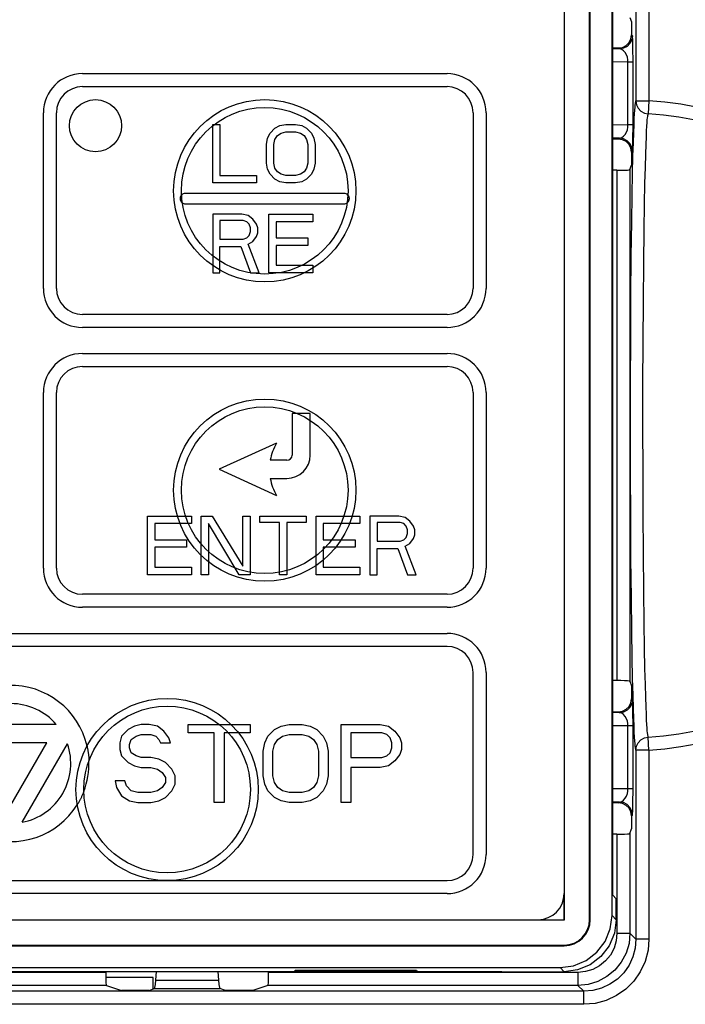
# Model space of a CAD drawing. Extents: x 29 to 422, y -226 to 287.
# Tile 54 of 63: x 197.39 to 199.94, y 141.83 to 145.62. Entities that reach past the tile are written whole.
import ezdxf

# ---------------------------------------------------------------- set-up
doc = ezdxf.new("R2010")
doc.units = 0
doc.header["$LTSCALE"] = 23.1
doc.layers.add('LAY0003', color=7, linetype='CONTINUOUS')

msp = doc.modelspace()

# ---------------------------------------------------------------- linework, layer by layer
at = {"layer": 'LAY0003', "color": 9, "linetype": 'CONTINUOUS'}
for p, q in [((199.7542, 150.8307), (199.7542, 145.304)), ((199.8042, 150.8307), (199.8042, 145.304)), ((199.7406, 145.5536), (199.7371, 145.5571)), ((199.6906, 145.5037), (199.6651, 145.504)), ((199.6906, 145.5037), (199.6871, 145.5071)), ((199.7428, 145.2115), (199.7428, 145.4714)), ((199.7235, 145.4528), (199.6651, 145.4536)), ((199.7428, 145.4528), (199.7235, 145.4528)), ((199.7235, 145.2115), (199.7235, 145.4528)), ((199.7542, 145.304), (199.8042, 145.304)), ((199.8042, 145.304), (199.8012, 145.2541)), ((199.7235, 145.2115), (199.6651, 145.2107)), ((199.7428, 145.2115), (199.7235, 145.2115)), ((199.6906, 145.1606), (199.6651, 145.1603)), ((199.6871, 145.1571), (199.6906, 145.1606)), ((199.7371, 145.1071), (199.7406, 145.1106)), ((199.6813, 145.0372), (199.6813, 143.077)), ((199.7312, 145.0398), (199.7312, 143.0745)), ((199.7406, 143.0036), (199.7371, 143.0071)), ((199.6906, 142.9537), (199.6651, 142.954)), ((199.6906, 142.9537), (199.6871, 142.9571)), ((199.7235, 142.9028), (199.6651, 142.9036)), ((199.7428, 142.9028), (199.7235, 142.9028)), ((199.7235, 142.6615), (199.7235, 142.9028)), ((199.7428, 142.6615), (199.7428, 142.9214)), ((199.8042, 142.8103), (199.8012, 142.8602)), ((199.8042, 142.8103), (199.7542, 142.8103)), ((199.7542, 142.8103), (199.7542, 142.0835)), ((199.8042, 142.8103), (199.8042, 142.0835)), ((199.7235, 142.6615), (199.6651, 142.6607)), ((199.7428, 142.6615), (199.7235, 142.6615)), ((199.6906, 142.6106), (199.6651, 142.6103)), ((199.6871, 142.6071), (199.6906, 142.6106)), ((199.7371, 142.5571), (199.7406, 142.5606)), ((199.6813, 142.4872), (199.6813, 142.1062)), ((199.7312, 142.4898), (199.7312, 142.1062)), ((199.6784, 142.1586), (199.6623, 142.1747)), ((199.5758, 142.1586), (199.5784, 142.1586)), ((199.6813, 142.1062), (199.7312, 142.1062)), ((199.7542, 142.0835), (199.7312, 142.1062)), ((199.4784, 142.0613), (199.4784, 142.0586)), ((199.8042, 142.0835), (199.7542, 142.0835)), ((197.7175, 141.9563), (195.6433, 141.9563)), ((199.5313, 141.9563), (198.3433, 141.9563)), ((199.4784, 141.9586), (199.4624, 141.9747)), ((199.5313, 141.9563), (199.5313, 141.9063)), ((197.9102, 141.9266), (198.1506, 141.9266)), ((199.5542, 141.8836), (193.6568, 141.8836)), ((197.7201, 141.9063), (195.6407, 141.9063)), ((197.9046, 141.8943), (198.1561, 141.8943)), ((199.5313, 141.9063), (198.3407, 141.9063)), ((199.5542, 141.8836), (199.5313, 141.9063)), ((199.5542, 141.8336), (199.5542, 141.8836)), ((199.5542, 141.8336), (193.6568, 141.8336))]:
    msp.add_line(p, q, dxfattribs=at)
at = {"layer": 'LAY0003', "color": 7, "linetype": 'CONTINUOUS'}
for p, q in [((199.4793, 142.1578), (199.4793, 150.7595)), ((199.5758, 142.1586), (199.5758, 150.7586)), ((199.5784, 142.1586), (199.5784, 150.7586)), ((199.6623, 142.1747), (199.6623, 150.7426)), ((199.6651, 142.2522), (199.6651, 145.865)), ((199.7312, 145.6245), (199.7371, 145.6071)), ((199.7371, 145.6071), (199.7371, 145.5571)), ((199.6651, 145.5071), (199.6871, 145.5071)), ((199.6871, 145.1571), (199.6651, 145.1571)), ((199.7371, 145.1071), (199.7371, 145.0571)), ((199.7312, 145.0398), (199.7371, 145.0571)), ((199.6813, 145.0372), (199.6651, 145.0372)), ((199.6813, 143.077), (199.6651, 143.077)), ((199.7312, 143.0745), (199.7371, 143.0571)), ((199.7371, 143.0571), (199.7371, 143.0071)), ((199.6651, 142.9571), (199.6871, 142.9571)), ((199.6871, 142.6071), (199.6651, 142.6071)), ((199.7371, 142.5571), (199.7371, 142.5071)), ((199.6813, 142.4872), (199.6651, 142.4872)), ((199.7312, 142.4898), (199.7371, 142.5071)), ((199.4784, 142.1586), (199.4784, 142.2586)), ((199.6651, 142.2522), (199.6784, 142.239)), ((199.6784, 142.1586), (199.6784, 142.239)), ((193.8775, 142.1578), (199.4793, 142.1578)), ((199.3784, 142.1586), (199.4784, 142.1586)), ((199.4793, 142.1578), (199.4784, 142.1586)), ((193.8784, 142.0613), (199.4784, 142.0613)), ((193.8784, 142.0586), (199.4784, 142.0586)), ((193.8787, 141.959), (199.2377, 141.959)), ((193.8944, 141.9747), (199.4624, 141.9747)), ((197.7175, 141.9563), (197.7175, 141.959)), ((197.9102, 141.9266), (197.9128, 141.959)), ((198.148, 141.959), (198.1506, 141.9266)), ((198.3433, 141.9563), (198.3433, 141.959)), ((198.4448, 141.9603), (198.4452, 141.9649)), ((198.4448, 141.9603), (198.912, 141.9603)), ((198.4452, 141.9649), (198.9116, 141.9649)), ((198.9116, 141.9649), (198.912, 141.9603)), ((199.2377, 141.959), (199.2384, 141.9586)), ((199.2384, 141.9586), (199.4784, 141.9586)), ((197.9004, 141.9371), (197.7177, 141.9371)), ((197.9004, 141.8928), (197.9004, 141.9371)), ((197.7201, 141.9063), (197.7781, 141.8869)), ((197.8511, 141.8862), (197.8231, 141.8862)), ((197.8826, 141.8869), (197.9046, 141.8943)), ((198.1781, 141.8869), (198.1561, 141.8943)), ((198.2511, 141.8862), (198.2231, 141.8862)), ((198.3407, 141.9063), (198.2826, 141.8869))]:
    msp.add_line(p, q, dxfattribs=at)
at = {"layer": 'LAY0003', "color": 40, "linetype": 'CONTINUOUS'}
for p, q in [((197.6284, 145.4086), (199.0284, 145.4086)), ((197.6284, 145.3586), (199.0284, 145.3586)), ((197.4784, 144.5836), (197.4784, 145.2586)), ((197.5284, 144.5836), (197.5284, 145.2586)), ((199.1284, 145.2586), (199.1284, 144.5836)), ((199.1784, 145.2586), (199.1784, 144.5836)), ((198.1284, 145.2136), (198.1565, 145.2136)), ((198.1284, 144.9886), (198.1284, 145.2136)), ((198.1565, 145.2136), (198.1565, 145.0174)), ((198.3674, 145.1993), (198.3862, 145.2088)), ((198.3862, 145.2088), (198.4096, 145.2136)), ((198.4096, 145.2136), (198.4471, 145.2136)), ((198.4471, 145.2136), (198.4706, 145.2088)), ((198.4706, 145.2088), (198.4893, 145.1993)), ((198.3393, 145.161), (198.3487, 145.1801)), ((198.3487, 145.1801), (198.3674, 145.1993)), ((198.3674, 145.1562), (198.3768, 145.1705)), ((198.3768, 145.1705), (198.3909, 145.1801)), ((198.3909, 145.1801), (198.4096, 145.1849)), ((198.4096, 145.1849), (198.4471, 145.1849)), ((198.4471, 145.1849), (198.4659, 145.1801)), ((198.4659, 145.1801), (198.4799, 145.1705)), ((198.4799, 145.1705), (198.4893, 145.1562)), ((198.4893, 145.1993), (198.5081, 145.1801)), ((198.5081, 145.1801), (198.5174, 145.161)), ((198.3346, 145.137), (198.3393, 145.161)), ((198.3346, 145.0652), (198.3346, 145.137)), ((198.3628, 145.137), (198.3674, 145.1562)), ((198.3628, 145.0652), (198.3628, 145.137)), ((198.4893, 145.1562), (198.494, 145.137)), ((198.494, 145.137), (198.494, 145.0652)), ((198.5174, 145.161), (198.5221, 145.137)), ((198.5221, 145.137), (198.5221, 145.0652)), ((198.3393, 145.0413), (198.3346, 145.0652)), ((198.3674, 145.0461), (198.3628, 145.0652)), ((198.494, 145.0652), (198.4893, 145.0461)), ((198.5221, 145.0652), (198.5174, 145.0413)), ((198.1565, 145.0174), (198.2971, 145.0174)), ((198.2971, 145.0174), (198.2971, 144.9886)), ((198.3487, 145.0221), (198.3393, 145.0413)), ((198.3674, 145.003), (198.3487, 145.0221)), ((198.3768, 145.0317), (198.3674, 145.0461)), ((198.3909, 145.0221), (198.3768, 145.0317)), ((198.4096, 145.0174), (198.3909, 145.0221)), ((198.4471, 145.0174), (198.4096, 145.0174)), ((198.4659, 145.0221), (198.4471, 145.0174)), ((198.4799, 145.0317), (198.4659, 145.0221)), ((198.4893, 145.0461), (198.4799, 145.0317)), ((198.5081, 145.0221), (198.4893, 145.003)), ((198.5174, 145.0413), (198.5081, 145.0221)), ((198.2971, 144.9886), (198.1284, 144.9886)), ((198.3862, 144.9934), (198.3674, 145.003)), ((198.4096, 144.9886), (198.3862, 144.9934)), ((198.4471, 144.9886), (198.4096, 144.9886)), ((198.4706, 144.9934), (198.4471, 144.9886)), ((198.4893, 145.003), (198.4706, 144.9934)), ((198.6334, 144.9486), (198.0234, 144.9486)), ((198.0234, 144.9086), (198.6334, 144.9086)), ((198.2409, 144.8686), (198.1284, 144.8686)), ((198.1284, 144.8686), (198.1284, 144.6436)), ((198.2643, 144.8638), (198.2409, 144.8686)), ((198.2831, 144.8495), (198.2643, 144.8638)), ((198.344, 144.8686), (198.5128, 144.8686)), ((198.344, 144.6436), (198.344, 144.8686)), ((198.5128, 144.8686), (198.5128, 144.8399)), ((198.2456, 144.8447), (198.1565, 144.8447)), ((198.1565, 144.8447), (198.1565, 144.7729)), ((198.2596, 144.8399), (198.2456, 144.8447)), ((198.269, 144.8303), (198.2596, 144.8399)), ((198.2737, 144.816), (198.269, 144.8303)), ((198.2971, 144.8303), (198.2831, 144.8495)), ((198.3018, 144.816), (198.2971, 144.8303)), ((198.5128, 144.8399), (198.3721, 144.8399)), ((198.3721, 144.8399), (198.3721, 144.7777)), ((198.2596, 144.7777), (198.269, 144.7873)), ((198.269, 144.7873), (198.2737, 144.8016)), ((198.2737, 144.8016), (198.2737, 144.816)), ((198.2971, 144.7825), (198.3018, 144.7968)), ((198.3018, 144.7968), (198.3018, 144.816)), ((198.1565, 144.7729), (198.2456, 144.7729)), ((198.2456, 144.7729), (198.2596, 144.7777)), ((198.2643, 144.7537), (198.2831, 144.7633)), ((198.3065, 144.6436), (198.2643, 144.7537)), ((198.2831, 144.7633), (198.2971, 144.7825)), ((198.3721, 144.7777), (198.494, 144.7777)), ((198.494, 144.749), (198.3721, 144.749)), ((198.3721, 144.749), (198.3721, 144.6724)), ((198.494, 144.7777), (198.494, 144.749)), ((198.1565, 144.7442), (198.2362, 144.7442)), ((198.1565, 144.6436), (198.1565, 144.7442)), ((198.2362, 144.7442), (198.2737, 144.6435)), ((198.3721, 144.6724), (198.5128, 144.6724)), ((198.5128, 144.6724), (198.5128, 144.6436)), ((198.1284, 144.6436), (198.1565, 144.6436)), ((198.2737, 144.6436), (198.3065, 144.6436)), ((198.5128, 144.6436), (198.344, 144.6436)), ((199.0284, 144.4836), (197.6284, 144.4836)), ((199.0284, 144.4336), (197.6284, 144.4336)), ((197.6284, 144.3336), (199.0284, 144.3336)), ((197.6284, 144.2836), (199.0284, 144.2836)), ((197.4784, 143.5086), (197.4784, 144.1836)), ((197.5284, 143.5086), (197.5284, 144.1836)), ((199.1284, 144.1836), (199.1284, 143.5086)), ((199.1784, 144.1836), (199.1784, 143.5086)), ((198.5034, 144.1036), (198.4334, 144.1036)), ((198.4334, 144.1036), (198.4334, 143.9436)), ((198.5034, 143.9436), (198.5034, 144.1036)), ((198.3734, 143.9886), (198.1534, 143.8886)), ((198.4134, 143.9236), (198.3497, 143.9236)), ((198.1534, 143.8886), (198.3734, 143.7886)), ((198.3497, 143.8536), (198.4134, 143.8536)), ((197.8784, 143.7086), (198.0471, 143.7086)), ((197.8784, 143.4836), (197.8784, 143.7086)), ((198.0471, 143.7086), (198.0471, 143.6799)), ((198.0846, 143.7086), (198.1268, 143.7086)), ((198.0846, 143.4836), (198.0846, 143.7086)), ((198.1268, 143.7086), (198.244, 143.5171)), ((198.244, 143.7086), (198.2721, 143.7086)), ((198.244, 143.5171), (198.244, 143.7086)), ((198.2721, 143.7086), (198.2721, 143.4836)), ((198.3096, 143.7086), (198.4878, 143.7086)), ((198.3096, 143.6847), (198.3096, 143.7086)), ((198.4878, 143.7086), (198.4878, 143.6847)), ((198.5253, 143.7086), (198.694, 143.7086)), ((198.5253, 143.4836), (198.5253, 143.7086)), ((198.694, 143.7086), (198.694, 143.6799)), ((198.844, 143.7086), (198.7315, 143.7086)), ((198.7315, 143.7086), (198.7315, 143.4836)), ((198.8674, 143.7038), (198.844, 143.7086)), ((198.8862, 143.6895), (198.8674, 143.7038)), ((198.9003, 143.6703), (198.8862, 143.6895)), ((198.0471, 143.6799), (197.9065, 143.6799)), ((197.9065, 143.6799), (197.9065, 143.6177)), ((198.2299, 143.4836), (198.1128, 143.6799)), ((198.1128, 143.6799), (198.1128, 143.4836)), ((198.3846, 143.6847), (198.3096, 143.6847)), ((198.3846, 143.4836), (198.3846, 143.6847)), ((198.4878, 143.6847), (198.4128, 143.6847)), ((198.4128, 143.6847), (198.4128, 143.4836)), ((198.694, 143.6799), (198.5534, 143.6799)), ((198.5534, 143.6799), (198.5534, 143.6177)), ((198.8487, 143.6847), (198.7596, 143.6847)), ((198.7596, 143.6847), (198.7596, 143.6129)), ((198.8628, 143.6799), (198.8487, 143.6847)), ((198.8721, 143.6703), (198.8628, 143.6799)), ((198.8768, 143.656), (198.8721, 143.6703)), ((198.8768, 143.6416), (198.8768, 143.656)), ((198.9049, 143.656), (198.9003, 143.6703)), ((198.9049, 143.6368), (198.9049, 143.656)), ((197.9065, 143.6177), (198.0284, 143.6177)), ((198.0284, 143.6177), (198.0284, 143.589)), ((198.5534, 143.6177), (198.6753, 143.6177)), ((198.6753, 143.6177), (198.6753, 143.589)), ((198.7596, 143.6129), (198.8487, 143.6129)), ((198.8487, 143.6129), (198.8628, 143.6177)), ((198.8628, 143.6177), (198.8721, 143.6273)), ((198.8721, 143.6273), (198.8768, 143.6416)), ((198.8862, 143.6033), (198.9003, 143.6225)), ((198.9003, 143.6225), (198.9049, 143.6368)), ((198.0284, 143.589), (197.9065, 143.589)), ((197.9065, 143.589), (197.9065, 143.5124)), ((198.6753, 143.589), (198.5534, 143.589)), ((198.5534, 143.589), (198.5534, 143.5124)), ((198.7596, 143.5842), (198.8393, 143.5842)), ((198.7596, 143.4836), (198.7596, 143.5842)), ((198.8393, 143.5842), (198.8768, 143.4836)), ((198.8674, 143.5937), (198.8862, 143.6033)), ((198.9096, 143.4836), (198.8674, 143.5937)), ((197.9065, 143.5124), (198.0471, 143.5124)), ((198.0471, 143.5124), (198.0471, 143.4836)), ((198.5534, 143.5124), (198.694, 143.5124)), ((198.694, 143.5124), (198.694, 143.4836)), ((198.0471, 143.4836), (197.8784, 143.4836)), ((198.1128, 143.4836), (198.0846, 143.4836)), ((198.2721, 143.4836), (198.2299, 143.4836)), ((198.4128, 143.4836), (198.3846, 143.4836)), ((198.694, 143.4836), (198.5253, 143.4836)), ((198.7315, 143.4836), (198.7596, 143.4836)), ((198.8768, 143.4836), (198.9096, 143.4836)), ((199.0284, 143.4086), (197.6284, 143.4086)), ((199.0284, 143.3586), (197.6284, 143.3586)), ((196.8784, 143.2586), (199.0284, 143.2586)), ((199.0284, 143.2086), (196.8784, 143.2086)), ((199.1284, 142.4086), (199.1284, 143.1086)), ((199.1784, 143.1086), (199.1784, 142.4086)), ((197.5277, 142.9086), (197.179, 142.9086)), ((197.8284, 142.9023), (197.8034, 142.8895)), ((197.8534, 142.9086), (197.8284, 142.9023)), ((197.8846, 142.9086), (197.8534, 142.9086)), ((197.9159, 142.9023), (197.8846, 142.9086)), ((197.9409, 142.8831), (197.9159, 142.9023)), ((198.0346, 142.9086), (198.2721, 142.9086)), ((198.0346, 142.8767), (198.0346, 142.9086)), ((198.2721, 142.9086), (198.2721, 142.8767)), ((198.3659, 142.8895), (198.3909, 142.9023)), ((198.3909, 142.9023), (198.4221, 142.9086)), ((198.4221, 142.9086), (198.4721, 142.9086)), ((198.4721, 142.9086), (198.5034, 142.9023)), ((198.5034, 142.9023), (198.5284, 142.8895)), ((198.6221, 142.9086), (198.7721, 142.9086)), ((198.6221, 142.6086), (198.6221, 142.9086)), ((198.7721, 142.9086), (198.8034, 142.9023)), ((198.8034, 142.9023), (198.8284, 142.8831)), ((197.7784, 142.864), (197.7721, 142.8384)), ((197.8034, 142.8895), (197.7784, 142.864)), ((197.8159, 142.8512), (197.8346, 142.864)), ((197.8346, 142.864), (197.8534, 142.8703)), ((197.8534, 142.8703), (197.8909, 142.8703)), ((197.8909, 142.8703), (197.9096, 142.864)), ((197.9096, 142.864), (197.9221, 142.8512)), ((197.9596, 142.8576), (197.9409, 142.8831)), ((197.9659, 142.8384), (197.9596, 142.8576)), ((198.1346, 142.8767), (198.0346, 142.8767)), ((198.1346, 142.6086), (198.1346, 142.8767)), ((198.2721, 142.8767), (198.1721, 142.8767)), ((198.1721, 142.8767), (198.1721, 142.6086)), ((198.3284, 142.8384), (198.3409, 142.864)), ((198.3409, 142.864), (198.3659, 142.8895)), ((198.3784, 142.8512), (198.3971, 142.864)), ((198.3971, 142.864), (198.4221, 142.8703)), ((198.4221, 142.8703), (198.4721, 142.8703)), ((198.4721, 142.8703), (198.4971, 142.864)), ((198.4971, 142.864), (198.5159, 142.8512)), ((198.5284, 142.8895), (198.5534, 142.864)), ((198.5534, 142.864), (198.5659, 142.8384)), ((198.7784, 142.8767), (198.6596, 142.8767)), ((198.6596, 142.8767), (198.6596, 142.781)), ((198.7971, 142.8703), (198.7784, 142.8767)), ((198.8096, 142.8576), (198.7971, 142.8703)), ((198.8159, 142.8384), (198.8096, 142.8576)), ((198.8284, 142.8831), (198.8471, 142.8576)), ((198.8471, 142.8576), (198.8534, 142.8384)), ((197.4919, 142.8386), (197.2148, 142.8386)), ((197.3534, 142.5986), (197.4919, 142.8386)), ((197.3961, 142.5326), (197.5705, 142.8346)), ((197.7721, 142.8384), (197.7721, 142.8129)), ((197.8096, 142.832), (197.8159, 142.8512)), ((197.8096, 142.8193), (197.8096, 142.832)), ((197.8159, 142.8001), (197.8096, 142.8193)), ((197.9221, 142.8512), (197.9284, 142.8384)), ((197.9284, 142.8384), (197.9659, 142.8384)), ((198.3221, 142.8065), (198.3284, 142.8384)), ((198.3596, 142.8065), (198.3659, 142.832)), ((198.3659, 142.832), (198.3784, 142.8512)), ((198.5159, 142.8512), (198.5284, 142.832)), ((198.5284, 142.832), (198.5346, 142.8065)), ((198.5659, 142.8384), (198.5721, 142.8065)), ((198.8096, 142.8001), (198.8159, 142.8193)), ((198.8159, 142.8193), (198.8159, 142.8384)), ((198.8534, 142.8384), (198.8534, 142.8129)), ((197.7721, 142.8129), (197.7784, 142.7874)), ((197.7784, 142.7874), (197.8034, 142.7618)), ((197.8346, 142.7874), (197.8159, 142.8001)), ((197.8534, 142.781), (197.8346, 142.7874)), ((197.8909, 142.781), (197.8534, 142.781)), ((197.9221, 142.7746), (197.8909, 142.781)), ((198.3221, 142.7108), (198.3221, 142.8065)), ((198.3596, 142.7108), (198.3596, 142.8065)), ((198.5346, 142.8065), (198.5346, 142.7108)), ((198.5721, 142.8065), (198.5721, 142.7108)), ((198.6596, 142.781), (198.7784, 142.781)), ((198.7784, 142.781), (198.7971, 142.7874)), ((198.7971, 142.7874), (198.8096, 142.8001)), ((198.8471, 142.7937), (198.8284, 142.7682)), ((198.8534, 142.8129), (198.8471, 142.7937)), ((197.8034, 142.7618), (197.8284, 142.7491)), ((197.8284, 142.7491), (197.8534, 142.7427)), ((197.8534, 142.7427), (197.8909, 142.7427)), ((197.8909, 142.7427), (197.9159, 142.7363)), ((197.9471, 142.7618), (197.9221, 142.7746)), ((197.9721, 142.7363), (197.9471, 142.7618)), ((198.7721, 142.7427), (198.6596, 142.7427)), ((198.6596, 142.7427), (198.6596, 142.6086)), ((198.8034, 142.7491), (198.7721, 142.7427)), ((198.8284, 142.7682), (198.8034, 142.7491)), ((197.9159, 142.7363), (197.9346, 142.7235)), ((197.9346, 142.7235), (197.9471, 142.7044)), ((197.9471, 142.7044), (197.9471, 142.6852)), ((197.9846, 142.7108), (197.9721, 142.7363)), ((197.9846, 142.6788), (197.9846, 142.7108)), ((198.3284, 142.6788), (198.3221, 142.7108)), ((198.3659, 142.6852), (198.3596, 142.7108)), ((198.5346, 142.7108), (198.5284, 142.6852)), ((198.5721, 142.7108), (198.5659, 142.6788)), ((197.7909, 142.6916), (197.7534, 142.6916)), ((197.7534, 142.6916), (197.7596, 142.6661)), ((197.7971, 142.6725), (197.7909, 142.6916)), ((197.8159, 142.6533), (197.7971, 142.6725)), ((197.9471, 142.6852), (197.9346, 142.6661)), ((197.9721, 142.6533), (197.9846, 142.6788)), ((198.3409, 142.6533), (198.3284, 142.6788)), ((198.3784, 142.6661), (198.3659, 142.6852)), ((198.5284, 142.6852), (198.5159, 142.6661)), ((198.5659, 142.6788), (198.5534, 142.6533)), ((197.7596, 142.6661), (197.7784, 142.6342)), ((197.7784, 142.6342), (197.8096, 142.615)), ((197.8409, 142.6469), (197.8159, 142.6533)), ((197.8909, 142.6469), (197.8409, 142.6469)), ((197.9159, 142.6533), (197.8909, 142.6469)), ((197.9346, 142.6661), (197.9159, 142.6533)), ((197.9471, 142.6278), (197.9721, 142.6533)), ((198.3659, 142.6278), (198.3409, 142.6533)), ((198.3971, 142.6533), (198.3784, 142.6661)), ((198.4221, 142.6469), (198.3971, 142.6533)), ((198.4721, 142.6469), (198.4221, 142.6469)), ((198.4971, 142.6533), (198.4721, 142.6469)), ((198.5159, 142.6661), (198.4971, 142.6533)), ((198.5534, 142.6533), (198.5284, 142.6278)), ((197.8096, 142.615), (197.8409, 142.6086)), ((197.8409, 142.6086), (197.8909, 142.6086)), ((197.8909, 142.6086), (197.9221, 142.615)), ((197.9221, 142.615), (197.9471, 142.6278)), ((198.1721, 142.6086), (198.1346, 142.6086)), ((198.3909, 142.615), (198.3659, 142.6278)), ((198.4221, 142.6086), (198.3909, 142.615)), ((198.4721, 142.6086), (198.4221, 142.6086)), ((198.5034, 142.615), (198.4721, 142.6086)), ((198.5284, 142.6278), (198.5034, 142.615)), ((198.6596, 142.6086), (198.6221, 142.6086)), ((196.8784, 142.3086), (199.0284, 142.3086)), ((199.0284, 142.2586), (196.8784, 142.2586))]:
    msp.add_line(p, q, dxfattribs=at)
at = {"layer": 'LAY0003', "color": 7, "linetype": 'CONTINUOUS'}
for points in [[(199.6871, 145.5071), (199.7025, 145.5096), (199.7165, 145.5167), (199.7275, 145.5277), (199.7346, 145.5417), (199.7371, 145.5571)], [(199.7371, 145.1071), (199.7346, 145.1226), (199.7275, 145.1365), (199.7165, 145.1476), (199.7025, 145.1547), (199.6871, 145.1571)], [(199.6813, 145.0372), (199.6965, 145.0373), (199.7103, 145.0377), (199.7214, 145.0383), (199.7286, 145.039), (199.7312, 145.0398)], [(199.7312, 143.0745), (199.7286, 143.0753), (199.7214, 143.076), (199.7103, 143.0766), (199.6965, 143.0769), (199.6813, 143.077)], [(199.6871, 142.9571), (199.7025, 142.9596), (199.7165, 142.9667), (199.7275, 142.9777), (199.7346, 142.9917), (199.7371, 143.0071)], [(199.7371, 142.5571), (199.7346, 142.5726), (199.7275, 142.5865), (199.7165, 142.5976), (199.7025, 142.6047), (199.6871, 142.6071)], [(199.6813, 142.4872), (199.6965, 142.4873), (199.7103, 142.4877), (199.7214, 142.4883), (199.7286, 142.489), (199.7312, 142.4898)], [(199.4624, 141.9747), (199.5141, 141.9815), (199.5623, 142.0015), (199.6038, 142.0333), (199.6355, 142.0747), (199.6555, 142.1229), (199.6623, 142.1747)], [(199.6784, 142.1586), (199.6716, 142.1068), (199.6516, 142.0586), (199.6198, 142.0172), (199.5784, 141.9854), (199.5302, 141.9654), (199.4784, 141.9586)], [(197.7175, 141.9563), (197.7176, 141.941), (197.718, 141.9272), (197.7185, 141.9161), (197.7193, 141.9089), (197.7201, 141.9063)], [(198.3407, 141.9063), (198.3415, 141.9089), (198.3422, 141.9161), (198.3428, 141.9272), (198.3431, 141.941), (198.3433, 141.9563)], [(197.9046, 141.8943), (197.9066, 141.8984), (197.9084, 141.9093), (197.9102, 141.9266)], [(198.1506, 141.9266), (198.1523, 141.9093), (198.1542, 141.8984), (198.1561, 141.8943)], [(197.8231, 141.8862), (197.8096, 141.8862), (197.7974, 141.8863), (197.7875, 141.8865), (197.7809, 141.8867), (197.7781, 141.8869)], [(197.8826, 141.8869), (197.8799, 141.8867), (197.8732, 141.8865), (197.8634, 141.8863), (197.8511, 141.8862)], [(198.2231, 141.8862), (198.2096, 141.8862), (198.1974, 141.8863), (198.1875, 141.8865), (198.1809, 141.8867), (198.1781, 141.8869)], [(198.2826, 141.8869), (198.2799, 141.8867), (198.2732, 141.8865), (198.2634, 141.8863), (198.2511, 141.8862)]]:
    msp.add_lwpolyline(points, dxfattribs=at)
at = {"layer": 'LAY0003', "color": 9, "linetype": 'CONTINUOUS'}
for points in [[(199.7406, 145.5536), (199.7381, 145.5382), (199.731, 145.5243), (199.72, 145.5132), (199.7061, 145.5061), (199.6906, 145.5037)], [(199.7428, 145.4714), (199.7427, 145.4901), (199.7424, 145.5085), (199.7421, 145.5254), (199.7417, 145.5394), (199.7412, 145.5495), (199.7406, 145.5536)], [(199.7235, 145.4528), (199.7228, 145.4621), (199.721, 145.4715), (199.7177, 145.4807), (199.713, 145.4892), (199.7069, 145.4963), (199.6994, 145.5014), (199.6906, 145.5037)], [(199.7427, 145.091), (199.7442, 145.1425), (199.7455, 145.1819), (199.7467, 145.2122), (199.7478, 145.2358), (199.7489, 145.2544), (199.7498, 145.2687), (199.7506, 145.2796), (199.7514, 145.2877), (199.7521, 145.2936), (199.7527, 145.2979), (199.7533, 145.3008), (199.7538, 145.3028), (199.7542, 145.304)], [(199.7542, 145.304), (199.7564, 145.2892), (199.763, 145.2757), (199.7733, 145.2647), (199.7865, 145.2572), (199.8012, 145.2541)], [(199.8012, 142.8602), (199.8008, 142.8613), (199.8004, 142.8632), (199.7998, 142.866), (199.7992, 142.8701), (199.7986, 142.8758), (199.7978, 142.8836), (199.797, 142.894), (199.7961, 142.9078), (199.7951, 142.9256), (199.7941, 142.9481), (199.7929, 142.9768), (199.7917, 143.0139), (199.7903, 143.0623), (199.7888, 143.1237), (199.7873, 143.201), (199.7857, 143.2989), (199.7842, 143.4215), (199.7828, 143.5654), (199.7818, 143.7215), (199.7812, 143.8838), (199.7809, 144.0493), (199.7811, 144.2147), (199.7817, 144.3771), (199.7827, 144.5341), (199.784, 144.681), (199.7856, 144.8072), (199.7872, 144.9076), (199.7887, 144.9868), (199.7902, 145.0496), (199.7916, 145.0991), (199.7929, 145.137), (199.7941, 145.166), (199.7951, 145.1886), (199.7961, 145.2065), (199.797, 145.2203), (199.7978, 145.2307), (199.7986, 145.2385), (199.7992, 145.2442), (199.7998, 145.2483), (199.8004, 145.2511), (199.8008, 145.2529), (199.8012, 145.2541)], [(199.6906, 145.1606), (199.6994, 145.1628), (199.7069, 145.168), (199.7131, 145.1751), (199.7178, 145.1837), (199.721, 145.193), (199.7229, 145.2024), (199.7235, 145.2115)], [(199.7406, 145.1106), (199.7412, 145.1148), (199.7417, 145.1249), (199.7421, 145.1391), (199.7425, 145.156), (199.7427, 145.1746), (199.7428, 145.1933), (199.7428, 145.2115)], [(199.7406, 145.1106), (199.7381, 145.1261), (199.731, 145.14), (199.72, 145.1511), (199.7061, 145.1582), (199.6906, 145.1606)], [(199.7442, 142.9705), (199.7428, 143.0208), (199.7413, 143.0849), (199.7397, 143.1654), (199.738, 143.2674), (199.7364, 143.395), (199.735, 143.5449), (199.7339, 143.7075), (199.7333, 143.8766), (199.7331, 144.0489), (199.7333, 144.2213), (199.7339, 144.3904), (199.7349, 144.554), (199.7363, 144.707), (199.7379, 144.8384), (199.7396, 144.943), (199.7412, 145.0255), (199.7427, 145.091)], [(199.7406, 143.0036), (199.7381, 142.9882), (199.731, 142.9743), (199.72, 142.9632), (199.7061, 142.9561), (199.6906, 142.9537)], [(199.7428, 142.9214), (199.7427, 142.9401), (199.7424, 142.9585), (199.7421, 142.9754), (199.7417, 142.9894), (199.7412, 142.9995), (199.7406, 143.0036)], [(199.7542, 142.8103), (199.7538, 142.8115), (199.7533, 142.8134), (199.7527, 142.8164), (199.7521, 142.8206), (199.7514, 142.8266), (199.7506, 142.8347), (199.7498, 142.8456), (199.7489, 142.8599), (199.7478, 142.8784), (199.7467, 142.9019), (199.7456, 142.9318), (199.7442, 142.9705)], [(199.7235, 142.9028), (199.7228, 142.9121), (199.721, 142.9215), (199.7177, 142.9307), (199.713, 142.9392), (199.7069, 142.9463), (199.6994, 142.9514), (199.6906, 142.9537)], [(199.7542, 142.8103), (199.7564, 142.8251), (199.763, 142.8386), (199.7733, 142.8496), (199.7865, 142.857), (199.8012, 142.8602)], [(199.6906, 142.6106), (199.6994, 142.6128), (199.7069, 142.618), (199.7131, 142.6251), (199.7178, 142.6337), (199.721, 142.643), (199.7229, 142.6524), (199.7235, 142.6615)], [(199.7406, 142.5606), (199.7412, 142.5648), (199.7417, 142.5749), (199.7421, 142.5891), (199.7425, 142.606), (199.7427, 142.6246), (199.7428, 142.6433), (199.7428, 142.6615)], [(199.7406, 142.5606), (199.7381, 142.5761), (199.731, 142.59), (199.72, 142.6011), (199.7061, 142.6082), (199.6906, 142.6106)], [(199.6813, 142.1062), (199.6784, 142.077), (199.6698, 142.0489), (199.656, 142.0229), (199.6373, 142.0002), (199.6145, 141.9815), (199.5886, 141.9676), (199.5605, 141.9592), (199.5313, 141.9563)], [(199.7312, 142.1062), (199.7274, 142.0672), (199.716, 142.0297), (199.6975, 141.9951), (199.6726, 141.9648), (199.6423, 141.9399), (199.6077, 141.9215), (199.5703, 141.9101), (199.5313, 141.9063)], [(199.7542, 142.0835), (199.7513, 142.0494), (199.7423, 142.0156), (199.7275, 141.9836), (199.7074, 141.955), (199.6828, 141.9304), (199.6542, 141.9103), (199.6223, 141.8955), (199.5885, 141.8865), (199.5542, 141.8836)], [(199.8042, 142.0835), (199.8005, 142.0409), (199.7893, 141.9986), (199.7708, 141.9587), (199.7457, 141.9228), (199.7149, 141.8921), (199.6791, 141.867), (199.6392, 141.8485), (199.5971, 141.8373), (199.5542, 141.8336)]]:
    msp.add_lwpolyline(points, dxfattribs=at)
at = {"layer": 'LAY0003', "color": 40, "linetype": 'CONTINUOUS'}
for points in [[(198.0088, 144.9423), (198.0084, 144.9419), (198.008, 144.9414), (198.0077, 144.941), (198.0073, 144.9405), (198.007, 144.9401), (198.0066, 144.9396), (198.0063, 144.9391), (198.006, 144.9386), (198.0058, 144.9381), (198.0055, 144.9376), (198.0052, 144.9371), (198.005, 144.9365), (198.0048, 144.936), (198.0046, 144.9355), (198.0044, 144.935), (198.0042, 144.9344), (198.0041, 144.9339), (198.0039, 144.9333), (198.0038, 144.9328), (198.0037, 144.9323), (198.0036, 144.9317), (198.0035, 144.9311), (198.0035, 144.9306), (198.0034, 144.93), (198.0034, 144.9295), (198.0034, 144.9289), (198.0034, 144.9284), (198.0034, 144.9278), (198.0034, 144.9272), (198.0035, 144.9267), (198.0035, 144.9261), (198.0036, 144.9256), (198.0037, 144.925), (198.0038, 144.9245), (198.0039, 144.9239), (198.0041, 144.9234), (198.0042, 144.9228), (198.0044, 144.9223), (198.0046, 144.9218), (198.0048, 144.9213), (198.005, 144.9207), (198.0052, 144.9202), (198.0055, 144.9197), (198.0057, 144.9192), (198.006, 144.9187), (198.0063, 144.9182), (198.0066, 144.9178), (198.0069, 144.9173), (198.0072, 144.9168), (198.0076, 144.9164), (198.0079, 144.9159), (198.0083, 144.9155), (198.0087, 144.9151), (198.0091, 144.9146), (198.0095, 144.9142), (198.0099, 144.9138), (198.0104, 144.9135), (198.0108, 144.9131), (198.0113, 144.9127), (198.0117, 144.9124)], [(198.645, 144.9124), (198.6455, 144.9127), (198.646, 144.9131), (198.6464, 144.9135), (198.6468, 144.9138), (198.6473, 144.9142), (198.6477, 144.9146), (198.6481, 144.9151), (198.6485, 144.9155), (198.6488, 144.9159), (198.6492, 144.9164), (198.6495, 144.9168), (198.6499, 144.9173), (198.6502, 144.9178), (198.6505, 144.9182), (198.6508, 144.9187), (198.651, 144.9192), (198.6513, 144.9197), (198.6515, 144.9202), (198.6518, 144.9207), (198.652, 144.9213), (198.6522, 144.9218), (198.6524, 144.9223), (198.6525, 144.9228), (198.6527, 144.9234), (198.6528, 144.9239), (198.6529, 144.9245), (198.6531, 144.925), (198.6531, 144.9256), (198.6532, 144.9261), (198.6533, 144.9267), (198.6533, 144.9272), (198.6534, 144.9278), (198.6534, 144.9284), (198.6534, 144.9289), (198.6534, 144.9295), (198.6533, 144.93), (198.6533, 144.9306), (198.6532, 144.9311), (198.6531, 144.9317), (198.6531, 144.9323), (198.6529, 144.9328), (198.6528, 144.9333), (198.6527, 144.9339), (198.6525, 144.9344), (198.6524, 144.935), (198.6522, 144.9355), (198.652, 144.936), (198.6518, 144.9365), (198.6515, 144.9371), (198.6513, 144.9376), (198.651, 144.9381), (198.6507, 144.9386), (198.6504, 144.9391), (198.6501, 144.9396), (198.6498, 144.9401), (198.6495, 144.9405), (198.6491, 144.941), (198.6487, 144.9414), (198.6484, 144.9419), (198.648, 144.9423)], [(197.6458, 142.8256), (197.6464, 142.8229), (197.647, 142.8202), (197.6476, 142.8174), (197.6481, 142.8147), (197.6486, 142.812), (197.6491, 142.8093), (197.6495, 142.8066), (197.65, 142.8039), (197.6504, 142.8012), (197.6507, 142.7985), (197.6511, 142.7958), (197.6514, 142.7931), (197.6517, 142.7905), (197.652, 142.7878), (197.6522, 142.7851), (197.6524, 142.7825), (197.6526, 142.7799), (197.6528, 142.7773), (197.653, 142.7747), (197.6531, 142.7721), (197.6532, 142.7695)], [(197.6335, 142.6512), (197.6325, 142.6487), (197.6316, 142.6463), (197.6306, 142.6439), (197.6296, 142.6415), (197.6285, 142.6391), (197.6275, 142.6366), (197.6264, 142.6342), (197.6252, 142.6318), (197.6241, 142.6294), (197.6229, 142.6269), (197.6217, 142.6245), (197.6205, 142.6221), (197.6193, 142.6197), (197.618, 142.6173), (197.6167, 142.6148), (197.6153, 142.6124), (197.614, 142.61), (197.6126, 142.6076), (197.6112, 142.6052), (197.6097, 142.6028), (197.6083, 142.6004)]]:
    msp.add_lwpolyline(points, dxfattribs=at)
msp.add_circle((197.6784, 145.2086), 0.1, dxfattribs=at)
at = {"layer": 'LAY0003', "color": 7, "linetype": 'CONTINUOUS'}
for centre, radius in [((198.3284, 144.9586), 0.35), ((198.3284, 144.9586), 0.32), ((198.3284, 143.8086), 0.35), ((198.3284, 143.8086), 0.32), ((197.9534, 142.6586), 0.35), ((197.9534, 142.6586), 0.32)]:
    msp.add_circle(centre, radius, dxfattribs=at)
at = {"layer": 'LAY0003', "color": 40, "linetype": 'CONTINUOUS'}
for centre, radius, start, end in [((197.6284, 145.2586), 0.15, 90, 180), ((199.0284, 145.2586), 0.15, 0, 90), ((197.6284, 145.2586), 0.1, 90, 180), ((199.0284, 145.2586), 0.1, 0, 90), ((198.0234, 144.9286), 0.02, 90, 136.8189), ((198.6334, 144.9286), 0.02, 43.1811, 90), ((198.0234, 144.9286), 0.02, 234.4163, 270), ((198.6334, 144.9286), 0.02, 270, 305.5837), ((197.6284, 144.5836), 0.15, 180, 270), ((197.6284, 144.5836), 0.1, 180, 270), ((199.0284, 144.5836), 0.15, 270, 360), ((199.0284, 144.5836), 0.1, 270, 360), ((197.6284, 144.1836), 0.15, 90, 180), ((199.0284, 144.1836), 0.15, 0, 90), ((197.6284, 144.1836), 0.1, 90, 180), ((199.0284, 144.1836), 0.1, 0, 90), ((198.5466, 143.8886), 0.2, 150, 169.9213), ((198.4134, 143.9436), 0.09, 270, 360), ((198.4134, 143.9436), 0.02, 270, 360), ((198.5466, 143.8886), 0.2, 190.0787, 210), ((197.6284, 143.5086), 0.15, 180, 270), ((197.6284, 143.5086), 0.1, 180, 270), ((199.0284, 143.5086), 0.15, 270, 360), ((199.0284, 143.5086), 0.1, 270, 360), ((199.0284, 143.1086), 0.15, 0, 90), ((199.0284, 143.1086), 0.1, 0, 90), ((197.3534, 142.7586), 0.3, 12.9078, 328.1675), ((197.3534, 142.7586), 0.23, 40.7057, 139.2943), ((197.3534, 142.7586), 0.23, 280.7057, 19.2943), ((197.3534, 142.7586), 0.3, 339.007, 2.0683), ((199.0284, 142.4086), 0.15, 270, 360), ((199.0284, 142.4086), 0.1, 270, 360)]:
    msp.add_arc(centre, radius, start, end, dxfattribs=at)
at = {"layer": 'LAY0003', "color": 9, "linetype": 'CONTINUOUS'}
for radius in [1.249, 1.199]:
    msp.add_arc((199.7304, 144.0571), radius, 273.3878, 86.6122, dxfattribs=at)
at = {"layer": 'LAY0003', "color": 7, "linetype": 'CONTINUOUS'}
for centre, radius in [((199.3784, 142.2586), 0.1), ((199.4784, 142.1586), 0.1), ((199.4784, 142.1586), 0.0974)]:
    msp.add_arc(centre, radius, 270, 360, dxfattribs=at)

doc.saveas('drawing.dxf')
